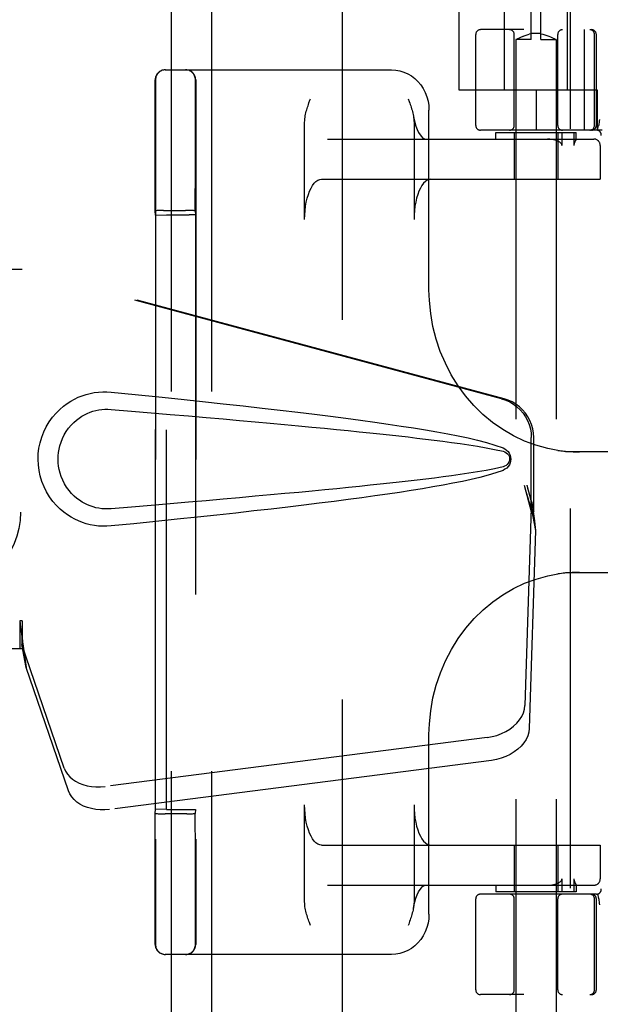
# Model space of a CAD drawing. Header units: inches. Extents: x 0 to 215, y 0 to 139.
# Tile 7 of 111: x 103.08 to 104.88, y 50.33 to 53.39. Entities that reach past the tile are written whole.
import ezdxf

# ---------------------------------------------------------------- set-up
doc = ezdxf.new("R2010")
doc.units = ezdxf.units.IN
doc.header["$LTSCALE"] = 11.804375
doc.header["$MEASUREMENT"] = 0
doc.linetypes.add('HIDDEN', pattern=[0.2, 0.1, -0.1])
for name, color, linetype in [('DEFAULT_2', 8, 'HIDDEN'), ('DOOR_ASSEMBLY', 7, 'CONTINUOUS'), ('SUBPANEL', 7, 'CONTINUOUS')]:
    doc.layers.add(name, color=color, linetype=linetype)

msp = doc.modelspace()

# ---------------------------------------------------------------- linework, layer by layer
at = {"layer": 'DEFAULT_2', "color": 8, "linetype": 'HIDDEN'}
for p, q in [((104.0811, 91.4138), (104.0811, 12.3098)), ((104.5859, 53.1743), (104.5859, 53.6168)), ((104.7809, 53.1743), (104.7809, 53.6168)), ((104.6684, 53.3308), (104.6684, 53.5808)), ((104.6984, 53.3308), (104.6984, 53.5808)), ((104.4434, 53.4238), (104.4434, 53.1743)), ((107.0059, 53.3618), (104.5109, 53.3618)), ((104.8332, 53.3618), (104.8332, 53.0493)), ((104.4959, 53.0643), (104.4959, 53.3468)), ((104.6159, 53.0643), (104.6159, 53.3468)), ((104.6212, 53.331), (104.6209, 53.3308)), ((104.6684, 53.3308), (104.6209, 53.3308)), ((104.6209, 53.3308), (104.6209, 49.8808)), ((104.6212, 53.331), (104.6241, 53.3326)), ((104.6241, 53.3326), (104.6267, 53.3339)), ((104.6267, 53.3339), (104.63, 53.3356)), ((104.6299, 53.3356), (104.634, 53.3376)), ((104.6339, 53.3375), (104.6387, 53.3397)), ((104.6386, 53.3397), (104.644, 53.3419)), ((104.6439, 53.3419), (104.6497, 53.344)), ((104.6496, 53.344), (104.6558, 53.3459)), ((104.6557, 53.3459), (104.662, 53.3475)), ((104.6684, 53.3487), (104.662, 53.3475)), ((104.6984, 53.3499), (104.6684, 53.3499)), ((104.6984, 53.3487), (104.7048, 53.3475)), ((104.6984, 53.3308), (104.7459, 53.3308)), ((104.7048, 53.3475), (104.7111, 53.3459)), ((104.711, 53.3459), (104.7172, 53.344)), ((104.7171, 53.344), (104.7229, 53.3419)), ((104.7228, 53.3419), (104.7282, 53.3397)), ((104.7281, 53.3397), (104.7329, 53.3375)), ((104.7328, 53.3376), (104.7368, 53.3356)), ((104.7368, 53.3356), (104.7401, 53.3339)), ((104.7401, 53.3339), (104.7427, 53.3326)), ((104.7426, 53.3326), (104.7455, 53.331)), ((104.7459, 53.3308), (104.7459, 49.8808)), ((104.7509, 53.0643), (104.7509, 53.3468)), ((104.8652, 53.0643), (104.8652, 53.3468)), ((104.8709, 53.0643), (104.8709, 53.3468)), ((103.5309, 53.2368), (104.2345, 53.2368)), ((103.5007, 53.2058), (103.5007, 50.5178)), ((103.6257, 53.2058), (103.6257, 50.5178)), ((103.4997, 53.1385), (103.4998, 53.184)), ((103.6247, 53.1384), (103.6248, 53.1839)), ((104.4434, 53.1743), (104.8734, 53.1743)), ((104.6834, 53.1743), (104.6834, 53.0493)), ((104.8734, 53.1743), (104.8734, 53.0493)), ((103.4996, 53.058), (103.4997, 53.1385)), ((103.6246, 53.0581), (103.6247, 53.1384)), ((104.3507, 52.5532), (104.3507, 53.1118)), ((103.4996, 52.9389), (103.4996, 53.058)), ((103.6246, 52.9394), (103.6246, 53.0581)), ((103.9643, 52.7718), (103.9643, 53.0733)), ((104.3043, 53.0733), (104.3043, 52.7718)), ((104.8886, 53.0493), (104.5109, 53.0493)), ((104.8747, 53.0489), (104.8781, 53.0634)), ((104.8782, 53.0639), (104.8781, 53.0634)), ((104.0351, 53.0218), (104.863, 53.0218)), ((104.5584, 53.0418), (104.8084, 53.0418)), ((104.5584, 53.0218), (104.5584, 53.0418)), ((104.6159, 53.0418), (104.6159, 52.8968)), ((104.7509, 53.0418), (104.7509, 52.8968)), ((104.7643, 53.0018), (104.7643, 53.0418)), ((104.801, 53.0418), (104.801, 53.0018)), ((104.8065, 53.0172), (104.8047, 53.0136)), ((104.8083, 53.0218), (104.8084, 53.0217)), ((104.8084, 53.0216), (104.8084, 53.0418)), ((104.8828, 53.0018), (104.8828, 52.8968)), ((104.883, 53.0018), (104.883, 52.8968)), ((103.4995, 52.7987), (103.4996, 52.9389)), ((103.6245, 52.7987), (103.6246, 52.9394)), ((104.017, 52.8968), (104.883, 52.8968)), ((103.5003, 52.7849), (103.4995, 52.7987)), ((103.5003, 52.7849), (103.5352, 52.7862)), ((103.5003, 50.9387), (103.5003, 52.7849)), ((103.5165, 52.7992), (103.5086, 52.7991)), ((103.5256, 52.7993), (103.5165, 52.7992)), ((103.5256, 52.7993), (103.5935, 52.7993)), ((103.5352, 52.7862), (103.6052, 52.7862)), ((103.5352, 50.9374), (103.5352, 52.7862)), ((103.6031, 52.7993), (103.5935, 52.7993)), ((103.6245, 52.7987), (103.6252, 52.7858)), ((103.6252, 52.7858), (103.6252, 50.9377)), ((105.2522, 52.0493), (104.7746, 52.0493)), ((104.7746, 51.6743), (105.2522, 51.6743)), ((104.3507, 50.6118), (104.3507, 51.1704)), ((103.4995, 50.9248), (103.5003, 50.9387)), ((103.5352, 50.9374), (103.5003, 50.9387)), ((103.5352, 50.9374), (103.6052, 50.9374)), ((103.6252, 50.9377), (103.6245, 50.9248)), ((103.9643, 50.6503), (103.9643, 50.9518)), ((104.3043, 50.9518), (104.3043, 50.6503)), ((103.521, 50.9243), (103.5305, 50.9243)), ((103.5984, 50.9243), (103.5305, 50.9243)), ((103.5984, 50.9243), (103.6076, 50.9243)), ((103.6076, 50.9243), (103.6154, 50.9244)), ((104.017, 50.8268), (104.883, 50.8268)), ((104.6159, 50.8268), (104.6159, 50.6818)), ((104.7509, 50.8268), (104.7509, 50.6818)), ((104.8828, 50.8268), (104.8828, 50.7218)), ((104.883, 50.8268), (104.883, 50.7218)), ((104.7643, 50.6818), (104.7643, 50.7218)), ((104.801, 50.7218), (104.801, 50.6818)), ((104.0351, 50.7018), (104.863, 50.7018)), ((104.5584, 50.7018), (104.5584, 50.6818)), ((104.8084, 50.7019), (104.8083, 50.7018)), ((104.8084, 50.702), (104.8084, 50.6818)), ((104.8713, 50.6743), (104.5109, 50.6743)), ((104.8084, 50.6818), (104.5584, 50.6818)), ((104.8747, 50.6747), (104.8781, 50.6602)), ((104.8782, 50.6597), (104.8781, 50.6602)), ((103.4997, 50.6124), (103.4997, 50.6357)), ((103.6247, 50.6122), (103.6247, 50.6354)), ((104.4959, 50.3768), (104.4959, 50.6593)), ((104.6159, 50.3768), (104.6159, 50.6593)), ((104.7509, 50.3768), (104.7509, 50.6593)), ((104.8652, 50.3768), (104.8652, 50.6593)), ((104.8709, 50.3768), (104.8709, 50.6593)), ((103.4997, 50.5914), (103.4997, 50.6124)), ((103.6247, 50.5912), (103.6247, 50.6122)), ((103.4997, 50.5727), (103.4997, 50.5914)), ((103.4998, 50.5325), (103.4997, 50.5727)), ((103.6247, 50.5727), (103.6247, 50.5912)), ((103.6248, 50.5326), (103.6247, 50.5727)), ((103.4999, 50.5196), (103.4998, 50.5325)), ((103.6249, 50.5196), (103.6248, 50.5326)), ((104.2345, 50.4868), (103.5309, 50.4868)), ((107.0059, 50.3618), (104.5109, 50.3618))]:
    msp.add_line(p, q, dxfattribs=at)
for points in [[(104.7459, 53.3308), (104.7455, 53.331), (104.7445, 53.3316)], [(104.2345, 53.2368), (104.2474, 53.236), (104.2601, 53.2337), (104.2725, 53.2299), (104.2845, 53.2246), (104.2959, 53.2179), (104.3066, 53.2099), (104.3163, 53.2006), (104.3251, 53.1902), (104.3327, 53.1787), (104.3391, 53.1664), (104.3441, 53.1533), (104.3478, 53.1398), (104.35, 53.1259), (104.3507, 53.1118)], [(103.4998, 53.184), (103.4999, 53.2011), (103.4999, 53.2036), (103.4999, 53.2051), (103.4999, 53.2058)], [(103.6248, 53.1839), (103.6249, 53.2011), (103.6249, 53.2036), (103.6249, 53.2051), (103.6249, 53.2058)], [(103.9778, 53.1339), (103.9808, 53.1425), (103.9824, 53.1468)], [(104.2861, 53.1468), (104.2893, 53.138), (104.2909, 53.1336), (104.2924, 53.1292), (104.2939, 53.1248), (104.2953, 53.1204), (104.2967, 53.116), (104.298, 53.1115), (104.2993, 53.107), (104.3004, 53.1024), (104.3014, 53.0977)], [(103.9643, 53.0733), (103.9645, 53.079), (103.9649, 53.0844), (103.9656, 53.0895), (103.9664, 53.0943), (103.9673, 53.099), (103.9684, 53.1034), (103.9695, 53.1079), (103.9707, 53.1122), (103.972, 53.1166), (103.9734, 53.121), (103.9748, 53.1253), (103.9763, 53.1296), (103.9778, 53.1339)], [(104.3014, 53.0977), (104.3036, 53.0867), (104.3067, 53.0736), (104.3103, 53.0617), (104.3144, 53.0513), (104.3186, 53.0424), (104.3229, 53.0352), (104.3271, 53.0297), (104.3309, 53.0257), (104.3343, 53.0233), (104.337, 53.0221), (104.3389, 53.0218)], [(104.3023, 53.0933), (104.3031, 53.0882), (104.3037, 53.0833), (104.3041, 53.0784), (104.3043, 53.0733)], [(104.8802, 53.0822), (104.8797, 53.0778), (104.8792, 53.0733), (104.8787, 53.0687), (104.8782, 53.0639)], [(104.7524, 53.0146), (104.7481, 53.0166), (104.7433, 53.0183), (104.7381, 53.0197), (104.7324, 53.0208), (104.7261, 53.0215), (104.7194, 53.0218)], [(104.8084, 53.0217), (104.8083, 53.0213), (104.8082, 53.0209), (104.8079, 53.0203), (104.8077, 53.0196), (104.8073, 53.0188), (104.8069, 53.0181), (104.8065, 53.0172)], [(104.7643, 53.0018), (104.7641, 53.0032), (104.7637, 53.0045), (104.7632, 53.0057), (104.7624, 53.0068), (104.7616, 53.0079), (104.7606, 53.0089), (104.7595, 53.0099), (104.7583, 53.0109), (104.757, 53.0119), (104.7555, 53.0128), (104.754, 53.0137), (104.7524, 53.0146)], [(104.8047, 53.0136), (104.8042, 53.0126), (104.8037, 53.0116), (104.8032, 53.0106), (104.8028, 53.0095), (104.8023, 53.0084), (104.8019, 53.0072), (104.8016, 53.0059), (104.8013, 53.0046), (104.8011, 53.0032), (104.801, 53.0018)], [(103.9643, 52.7718), (103.9646, 52.7859), (103.9656, 52.7996), (103.9672, 52.8131), (103.9695, 52.826), (103.9723, 52.8383), (103.9758, 52.8497), (103.9797, 52.8602), (103.9841, 52.8695), (103.9889, 52.8776), (103.9941, 52.8844), (103.9996, 52.8898), (104.0053, 52.8936), (104.011, 52.896), (104.017, 52.8968)], [(104.357, 52.8968), (104.3511, 52.896), (104.3453, 52.8936), (104.3396, 52.8898), (104.3341, 52.8844), (104.3289, 52.8776), (104.3241, 52.8695), (104.3197, 52.8602), (104.3158, 52.8497), (104.3123, 52.8383), (104.3095, 52.826), (104.3072, 52.8131), (104.3056, 52.7996), (104.3046, 52.7859), (104.3043, 52.7718)], [(103.5086, 52.7991), (103.5055, 52.7991), (103.5029, 52.799), (103.501, 52.7989), (103.4999, 52.7988), (103.4995, 52.7987)], [(103.6245, 52.7987), (103.6242, 52.7988), (103.623, 52.7989), (103.6212, 52.799), (103.6186, 52.7991), (103.6154, 52.7991), (103.6118, 52.7992), (103.6031, 52.7993)], [(104.7516, 52.0539), (104.7198, 52.0599), (104.6833, 52.0698), (104.6477, 52.083), (104.6131, 52.0993), (104.5799, 52.1186), (104.5482, 52.1408), (104.5183, 52.1658), (104.4904, 52.1932), (104.4646, 52.2231), (104.4412, 52.255), (104.4202, 52.289), (104.4018, 52.3246), (104.386, 52.3617), (104.3731, 52.4001), (104.3631, 52.4394), (104.356, 52.4794), (104.3519, 52.5198), (104.3507, 52.5532)], [(104.7515, 52.0539), (104.756, 52.0533), (104.7606, 52.0527), (104.7653, 52.0521), (104.7699, 52.0516), (104.7746, 52.0512), (104.7794, 52.0508), (104.7841, 52.0504), (104.7889, 52.0501), (104.7937, 52.0499), (104.7986, 52.0496), (104.8035, 52.0495), (104.8084, 52.0494), (104.8134, 52.0493), (104.8183, 52.0493)], [(104.8183, 51.6743), (104.8125, 51.6742), (104.8068, 51.6742), (104.801, 51.674), (104.7954, 51.6738), (104.7897, 51.6735), (104.7841, 51.6731), (104.7786, 51.6727), (104.7731, 51.6723), (104.7676, 51.6717), (104.7622, 51.6711), (104.7568, 51.6704), (104.7515, 51.6697)], [(104.3507, 51.1703), (104.3519, 51.2042), (104.3561, 51.2446), (104.3632, 51.2846), (104.3733, 51.324), (104.3862, 51.3623), (104.402, 51.3994), (104.4205, 51.4351), (104.4415, 51.469), (104.465, 51.501), (104.4908, 51.5308), (104.5188, 51.5582), (104.5487, 51.5831), (104.5803, 51.6052), (104.6135, 51.6245), (104.6481, 51.6407), (104.6837, 51.6539), (104.7202, 51.6638), (104.7516, 51.6697)], [(104.017, 50.8268), (104.011, 50.8276), (104.0053, 50.8299), (103.9996, 50.8338), (103.9941, 50.8392), (103.9889, 50.8459), (103.9841, 50.8541), (103.9797, 50.8634), (103.9758, 50.8738), (103.9723, 50.8853), (103.9695, 50.8975), (103.9672, 50.9105), (103.9656, 50.924), (103.9646, 50.9377), (103.9643, 50.9518)], [(104.3043, 50.9518), (104.3046, 50.9377), (104.3056, 50.924), (104.3072, 50.9105), (104.3095, 50.8975), (104.3123, 50.8853), (104.3158, 50.8738), (104.3197, 50.8634), (104.3241, 50.8541), (104.3289, 50.8459), (104.3341, 50.8392), (104.3396, 50.8338), (104.3453, 50.8299), (104.3511, 50.8276), (104.357, 50.8268)], [(103.4995, 50.9248), (103.4999, 50.9247), (103.501, 50.9247), (103.5029, 50.9246), (103.5055, 50.9245), (103.5086, 50.9244), (103.5123, 50.9244), (103.521, 50.9243)], [(103.4996, 50.8482), (103.4995, 50.8852), (103.4995, 50.9047), (103.4995, 50.9248)], [(103.6154, 50.9244), (103.6186, 50.9245), (103.6211, 50.9246), (103.623, 50.9247), (103.6242, 50.9247), (103.6245, 50.9248)], [(103.6246, 50.8474), (103.6245, 50.8847), (103.6245, 50.9044), (103.6245, 50.9248)], [(103.4996, 50.7798), (103.4996, 50.8132), (103.4996, 50.8305), (103.4996, 50.8482)], [(103.6246, 50.7789), (103.6246, 50.8122), (103.6246, 50.8296), (103.6246, 50.8474)], [(103.4996, 50.7175), (103.4996, 50.7479), (103.4996, 50.7637), (103.4996, 50.7798)], [(103.6246, 50.7168), (103.6246, 50.7471), (103.6246, 50.7628), (103.6246, 50.7789)], [(104.7524, 50.7089), (104.754, 50.7098), (104.7555, 50.7107), (104.7569, 50.7116), (104.7582, 50.7126), (104.7594, 50.7136), (104.7605, 50.7146), (104.7615, 50.7156), (104.7624, 50.7167), (104.7632, 50.7179), (104.7638, 50.7192), (104.7641, 50.7204), (104.7643, 50.7218)], [(104.801, 50.7218), (104.8011, 50.7204), (104.8013, 50.7191), (104.8015, 50.7179), (104.8018, 50.7167), (104.8022, 50.7156), (104.8026, 50.7146), (104.803, 50.7136), (104.8034, 50.7126), (104.8038, 50.7117), (104.8043, 50.7108), (104.8047, 50.7098), (104.8064, 50.7065)], [(103.4996, 50.6746), (103.4996, 50.7028), (103.4996, 50.7175)], [(103.6246, 50.6741), (103.6246, 50.7022), (103.6246, 50.7168)], [(104.3023, 50.6303), (104.3036, 50.6369), (104.3067, 50.65), (104.3103, 50.6618), (104.3144, 50.6723), (104.3186, 50.6812), (104.3229, 50.6883), (104.3271, 50.6939), (104.3309, 50.6978), (104.3343, 50.7003), (104.337, 50.7015), (104.3389, 50.7018)], [(104.7194, 50.7018), (104.7261, 50.7021), (104.7324, 50.7028), (104.7381, 50.7038), (104.7434, 50.7053), (104.7481, 50.7069), (104.7524, 50.7089)], [(104.8064, 50.7065), (104.8068, 50.7057), (104.8072, 50.705), (104.8075, 50.7043), (104.8078, 50.7037), (104.808, 50.7031), (104.8082, 50.7026), (104.8083, 50.7022), (104.8084, 50.7019)], [(103.4997, 50.6357), (103.4996, 50.6611), (103.4996, 50.6746)], [(103.6247, 50.6354), (103.6246, 50.6607), (103.6246, 50.6741)], [(103.9824, 50.5768), (103.9792, 50.5856), (103.9777, 50.5899), (103.9761, 50.5943), (103.9747, 50.5987), (103.9732, 50.6031), (103.9718, 50.6076), (103.9705, 50.6121), (103.9693, 50.6166), (103.9681, 50.6212), (103.9671, 50.6258), (103.9662, 50.6305), (103.9654, 50.6353), (103.9648, 50.6402), (103.9644, 50.6452), (103.9643, 50.6503)], [(104.3023, 50.6303), (104.3021, 50.6292), (104.3012, 50.6246), (104.3001, 50.6201), (104.299, 50.6157), (104.2978, 50.6113), (104.2965, 50.607), (104.2951, 50.6026), (104.2937, 50.5983), (104.2922, 50.5939), (104.2907, 50.5896)], [(104.3043, 50.6503), (104.304, 50.6445), (104.3036, 50.6391), (104.303, 50.6341), (104.3023, 50.6303)], [(104.8782, 50.6597), (104.8787, 50.6549), (104.8792, 50.6502), (104.8797, 50.6457), (104.8802, 50.6414)], [(104.3507, 50.6118), (104.35, 50.5976), (104.3478, 50.5837), (104.3441, 50.5701), (104.3391, 50.5571), (104.3327, 50.5448), (104.3251, 50.5334), (104.3163, 50.5229), (104.3066, 50.5137), (104.2959, 50.5056), (104.2846, 50.4989), (104.2726, 50.4937), (104.2601, 50.4899), (104.2474, 50.4875), (104.2345, 50.4868)], [(104.2907, 50.5896), (104.2877, 50.581), (104.2861, 50.5768)], [(103.4999, 50.5178), (103.4999, 50.5183), (103.4999, 50.5196)], [(103.6249, 50.5178), (103.6249, 50.5183), (103.6249, 50.5196)]]:
    msp.add_lwpolyline(points, dxfattribs=at)
for centre, radius, start, end in [((104.5109, 53.3468), 0.015, 90, 180), ((104.6009, 53.3468), 0.015, 0, 90), ((104.7659, 53.3468), 0.015, 90, 180), ((104.8502, 53.3468), 0.015, 0, 90), ((104.8559, 53.3468), 0.015, 0, 90), ((103.5309, 53.2058), 0.031, 90, 180), ((103.5317, 53.2058), 0.031, 90, 180), ((103.5939, 53.2058), 0.031, 0, 90), ((103.5947, 53.2058), 0.031, 0, 90), ((104.5109, 53.0643), 0.015, 180, 270), ((104.6009, 53.0643), 0.015, 270, 360), ((104.7659, 53.0643), 0.015, 180, 270), ((104.8502, 53.0643), 0.015, 270, 360), ((104.8559, 53.0643), 0.015, 270, 360), ((104.8713, 53.0343), 0.015, 353.0043, 90), ((104.8628, 53.0018), 0.02, 0, 90), ((104.863, 53.0018), 0.02, 0, 90), ((104.8628, 50.7218), 0.02, 270, 360), ((104.863, 50.7218), 0.02, 270, 360), ((104.8713, 50.6893), 0.015, 270, 6.9957), ((104.5109, 50.6593), 0.015, 90, 180), ((104.6009, 50.6593), 0.015, 0, 90), ((104.7659, 50.6593), 0.015, 90, 180), ((104.8502, 50.6593), 0.015, 0, 90), ((104.8559, 50.6593), 0.015, 0, 90), ((103.5309, 50.5178), 0.031, 180, 270), ((103.5317, 50.5178), 0.031, 180, 270), ((103.5939, 50.5178), 0.031, 270, 360), ((103.5947, 50.5178), 0.031, 270, 360), ((104.5109, 50.3768), 0.015, 180, 270), ((104.6009, 50.3768), 0.015, 270, 360), ((104.7659, 50.3768), 0.015, 180, 270), ((104.8502, 50.3768), 0.015, 270, 360), ((104.8559, 50.3768), 0.015, 270, 360)]:
    msp.add_arc(centre, radius, start, end, dxfattribs=at)
for centre, start_param, end_param in [((103.6052, 52.7858), 0.000895, 1.571692), ((103.6052, 50.9377), -1.571692, -0.000895)]:
    msp.add_ellipse(centre, major_axis=(0.02, 0), ratio=0.017455, start_param=start_param, end_param=end_param, dxfattribs=at)
at = {"layer": 'DOOR_ASSEMBLY', "color": 8, "linetype": 'HIDDEN'}
for p, q in [((104.7896, 92.0078), (104.7896, 11.7158)), ((102.7656, 52.6168), (103.0866, 52.6168)), ((104.5763, 52.2144), (103.0789, 52.6168)), ((104.584, 52.2144), (103.0866, 52.6168)), ((104.6687, 51.8639), (104.6687, 52.0937)), ((104.6764, 51.8639), (104.6764, 52.0937)), ((104.6469, 51.9456), (104.6687, 51.8639)), ((104.6546, 51.9456), (104.6764, 51.8639)), ((104.6703, 51.8915), (104.679, 51.8352)), ((104.668, 51.8754), (104.6489, 51.2603)), ((104.668, 51.8754), (104.6816, 51.8043)), ((104.6764, 51.8639), (104.6687, 51.8639)), ((104.679, 51.8352), (104.6799, 51.8244)), ((104.6799, 51.8244), (104.6808, 51.8141)), ((104.6816, 51.8043), (104.6624, 51.1892)), ((104.6808, 51.8141), (104.6816, 51.8043)), ((103.0866, 51.5243), (103.0789, 51.5243)), ((103.0789, 51.5243), (103.0789, 51.4368)), ((103.0866, 51.5243), (103.0866, 51.4368)), ((103.0866, 51.4368), (102.7656, 51.4368)), ((103.2171, 51.0663), (103.0852, 51.4501)), ((103.0987, 51.3791), (103.0852, 51.4501)), ((103.0894, 51.4453), (103.0987, 51.3791)), ((103.2306, 50.9952), (103.0987, 51.3791)), ((104.5314, 51.1612), (103.3439, 51.0087)), ((104.5449, 51.0902), (103.3575, 50.9377))]:
    msp.add_line(p, q, dxfattribs=at)
for points in [[(103.3625, 51.8188), (103.3497, 51.8179), (103.3368, 51.8179), (103.3238, 51.8186), (103.311, 51.8202), (103.2982, 51.8226), (103.2857, 51.8258), (103.2735, 51.8297), (103.2615, 51.8344), (103.2498, 51.8399), (103.2383, 51.8462), (103.2269, 51.8534), (103.2155, 51.8618), (103.2041, 51.8714), (103.1929, 51.8825), (103.1819, 51.8952), (103.1716, 51.9093), (103.1623, 51.9245), (103.1543, 51.9406), (103.1477, 51.9572), (103.1426, 51.9742), (103.1389, 51.9914), (103.1367, 52.0086), (103.136, 52.0259), (103.1366, 52.0432), (103.1386, 52.0605), (103.1421, 52.0776), (103.1471, 52.0946), (103.1535, 52.1113), (103.1614, 52.1275), (103.1706, 52.1428), (103.1808, 52.157), (103.1918, 52.1699), (103.203, 52.1811), (103.2144, 52.1909), (103.2259, 52.1994), (103.2374, 52.2068), (103.249, 52.2132), (103.2607, 52.2188), (103.2728, 52.2236), (103.2851, 52.2276), (103.2977, 52.2308), (103.3106, 52.2333), (103.3235, 52.2349)], [(103.3235, 52.2349), (103.3366, 52.2357), (103.3495, 52.2357), (103.3625, 52.2348)], [(103.3625, 52.2348), (103.4381, 52.2272), (103.5108, 52.2198), (103.5805, 52.2126), (103.6473, 52.2056), (103.7115, 52.1987), (103.773, 52.1919), (103.832, 52.1853), (103.8885, 52.1788), (103.9427, 52.1724), (103.9947, 52.1661), (104.0446, 52.1599), (104.0924, 52.1537), (104.1382, 52.1476), (104.1821, 52.1416), (104.2241, 52.1356), (104.2644, 52.1296), (104.303, 52.1236), (104.34, 52.1175), (104.3753, 52.1114), (104.4091, 52.1053), (104.4414, 52.0989), (104.4722, 52.0924), (104.5016, 52.0856), (104.5295, 52.0784), (104.5559, 52.0704), (104.5808, 52.0617)], [(104.5763, 52.2144), (104.5893, 52.2102), (104.6016, 52.2046), (104.6133, 52.1976), (104.6242, 52.1895), (104.6341, 52.1801), (104.643, 52.1698), (104.6506, 52.1585), (104.6571, 52.1465), (104.6621, 52.1339), (104.6658, 52.1208), (104.668, 52.1074), (104.6687, 52.0937)], [(104.6764, 52.0937), (104.6757, 52.1074), (104.6735, 52.1208), (104.6698, 52.1339), (104.6647, 52.1465), (104.6583, 52.1585), (104.6507, 52.1698), (104.6418, 52.1801), (104.6319, 52.1895), (104.621, 52.1976), (104.6093, 52.2046), (104.597, 52.2102), (104.584, 52.2144)], [(103.3626, 51.8723), (103.3532, 51.8718), (103.3438, 51.8719), (103.3344, 51.8726), (103.3251, 51.8738), (103.3158, 51.8757), (103.3067, 51.8781), (103.2978, 51.8811), (103.2892, 51.8846), (103.2808, 51.8886), (103.2725, 51.8933), (103.2643, 51.8986), (103.2561, 51.9047), (103.2479, 51.9117), (103.2399, 51.9197), (103.232, 51.9289), (103.2246, 51.939), (103.218, 51.9498), (103.2123, 51.961), (103.2077, 51.9722), (103.2041, 51.9834), (103.2014, 51.9944), (103.1996, 52.0051), (103.1985, 52.0156), (103.1982, 52.026), (103.1984, 52.0364), (103.1994, 52.0468), (103.2011, 52.0575), (103.2036, 52.0684), (103.2071, 52.0795), (103.2115, 52.0907), (103.217, 52.102), (103.2235, 52.1129), (103.2308, 52.1232), (103.2387, 52.1326), (103.2467, 52.1408), (103.255, 52.148), (103.2632, 52.1542), (103.2716, 52.1597), (103.28, 52.1645), (103.2885, 52.1686), (103.2973, 52.1722), (103.3062, 52.1753), (103.3154, 52.1778), (103.3247, 52.1797), (103.3341, 52.181), (103.3436, 52.1817), (103.3531, 52.1818), (103.3626, 52.1813)], [(103.3626, 52.1813), (103.4259, 52.176), (103.4871, 52.1708), (103.5462, 52.1658), (103.6031, 52.1609), (103.6579, 52.1561), (103.7107, 52.1515), (103.7615, 52.147), (103.8103, 52.1426), (103.8571, 52.1383), (103.9021, 52.1342), (103.9452, 52.1302), (103.9865, 52.1263), (104.026, 52.1225), (104.0637, 52.1188), (104.0997, 52.1153), (104.134, 52.1118), (104.1668, 52.1084), (104.1981, 52.1051), (104.2282, 52.1019), (104.2573, 52.0987), (104.2856, 52.0955), (104.3132, 52.0923), (104.3403, 52.0891), (104.3672, 52.0858), (104.3941, 52.0824), (104.4209, 52.0788), (104.4477, 52.0751), (104.4745, 52.0711), (104.5013, 52.0669), (104.528, 52.0622), (104.5545, 52.0569), (104.5809, 52.0509)], [(104.5808, 52.0617), (104.5868, 52.0586), (104.5921, 52.0548), (104.5966, 52.0501), (104.6003, 52.0448), (104.6029, 52.0392), (104.6045, 52.0332), (104.6051, 52.027), (104.6046, 52.0207), (104.603, 52.0147), (104.6005, 52.009), (104.5968, 52.0037), (104.5922, 51.9989), (104.5869, 51.995), (104.5808, 51.9918)], [(104.5809, 52.0509), (104.586, 52.0491), (104.5905, 52.0466), (104.5943, 52.0434), (104.5974, 52.0397), (104.5996, 52.0356), (104.6009, 52.0312), (104.6013, 52.0266), (104.6009, 52.0219), (104.5994, 52.0176), (104.5972, 52.0136), (104.5941, 52.01), (104.5903, 52.0069), (104.5859, 52.0044), (104.5809, 52.0026)], [(104.5808, 51.9918), (104.5581, 51.9839), (104.5342, 51.9765), (104.5089, 51.9697), (104.4823, 51.9634), (104.4544, 51.9573), (104.4253, 51.9514), (104.3949, 51.9457), (104.3632, 51.94), (104.3301, 51.9344), (104.2955, 51.9288), (104.2595, 51.9232), (104.222, 51.9177), (104.1829, 51.9121), (104.1422, 51.9065), (104.0999, 51.9008), (104.0557, 51.8951), (104.0098, 51.8893), (103.962, 51.8835), (103.9122, 51.8775), (103.8604, 51.8715), (103.8065, 51.8654), (103.7503, 51.8591), (103.6919, 51.8528), (103.6311, 51.8463), (103.5679, 51.8396), (103.5021, 51.8328), (103.4336, 51.8259), (103.3625, 51.8188)], [(104.5809, 52.0026), (104.5546, 51.9967), (104.5281, 51.9914), (104.5015, 51.9867), (104.4747, 51.9825), (104.448, 51.9785), (104.4212, 51.9748), (104.3944, 51.9712), (104.3677, 51.9678), (104.3409, 51.9645), (104.3138, 51.9613), (104.2862, 51.9581), (104.258, 51.9549), (104.229, 51.9517), (104.1989, 51.9485), (104.1676, 51.9452), (104.1349, 51.9419), (104.1005, 51.9384), (104.0645, 51.9348), (104.0268, 51.9311), (103.9873, 51.9273), (103.946, 51.9234), (103.9029, 51.9194), (103.8579, 51.9153), (103.811, 51.911), (103.7621, 51.9066), (103.7113, 51.9021), (103.6584, 51.8975), (103.6035, 51.8927), (103.5465, 51.8878), (103.4874, 51.8828), (103.426, 51.8776), (103.3626, 51.8723)], [(104.6469, 51.9456), (104.6522, 51.926), (104.6576, 51.9068), (104.663, 51.8879), (104.6684, 51.8695), (104.6737, 51.852), (104.679, 51.8352)], [(104.6546, 51.9456), (104.6572, 51.936), (104.6598, 51.9265), (104.6625, 51.9173), (104.6651, 51.9083), (104.6677, 51.8997), (104.6703, 51.8915)], [(104.6703, 51.8915), (104.67, 51.8886), (104.6696, 51.8859), (104.6692, 51.8831), (104.6688, 51.8805), (104.6684, 51.8779), (104.668, 51.8754)], [(103.0789, 51.5243), (103.0814, 51.504), (103.0841, 51.484), (103.0867, 51.4644), (103.0894, 51.4453)], [(103.0866, 51.5243), (103.0864, 51.514), (103.0861, 51.484)], [(103.0934, 51.4172), (103.0919, 51.4282), (103.0897, 51.4456), (103.088, 51.4616), (103.0869, 51.4761), (103.0863, 51.4889), (103.0862, 51.4965)], [(103.0858, 51.4657), (103.0856, 51.4603), (103.0855, 51.4576), (103.0854, 51.4551), (103.0853, 51.4525), (103.0852, 51.4501)], [(103.0861, 51.484), (103.086, 51.4747), (103.0858, 51.4657)], [(104.5314, 51.1612), (104.5468, 51.1639), (104.5617, 51.1679), (104.5761, 51.1732), (104.5898, 51.1798), (104.6024, 51.1874), (104.6139, 51.196), (104.6239, 51.2055), (104.6324, 51.2157), (104.6393, 51.2264), (104.6443, 51.2376), (104.6475, 51.2488), (104.6489, 51.2603)], [(104.6624, 51.1892), (104.6611, 51.1778), (104.6579, 51.1665), (104.6528, 51.1554), (104.646, 51.1447), (104.6374, 51.1345), (104.6274, 51.125), (104.616, 51.1164), (104.6033, 51.1087), (104.5897, 51.1022), (104.5753, 51.0969), (104.5604, 51.0929), (104.5449, 51.0902)], [(103.2171, 51.0663), (103.2213, 51.0566), (103.227, 51.0476), (103.2342, 51.0392), (103.2427, 51.0317), (103.2525, 51.025), (103.2635, 51.0192), (103.2754, 51.0146), (103.2882, 51.011), (103.3016, 51.0087), (103.3155, 51.0075), (103.3295, 51.0075), (103.3439, 51.0087)], [(103.3575, 50.9377), (103.3431, 50.9365), (103.329, 50.9364), (103.3151, 50.9376), (103.3017, 50.94), (103.289, 50.9436), (103.277, 50.9482), (103.2661, 50.9539), (103.2563, 50.9606), (103.2477, 50.9682), (103.2405, 50.9766), (103.2349, 50.9856), (103.2306, 50.9952)]]:
    msp.add_lwpolyline(points, dxfattribs=at)
at = {"layer": 'SUBPANEL', "color": 8, "linetype": 'HIDDEN'}
for p, q in [((103.5499, 88.8305), (103.5499, 14.893)), ((103.6749, 88.8305), (103.6749, 14.893))]:
    msp.add_line(p, q, dxfattribs=at)
msp.add_circle((102.8311, 51.8618), 0.25, dxfattribs=at)

doc.saveas('drawing.dxf')
